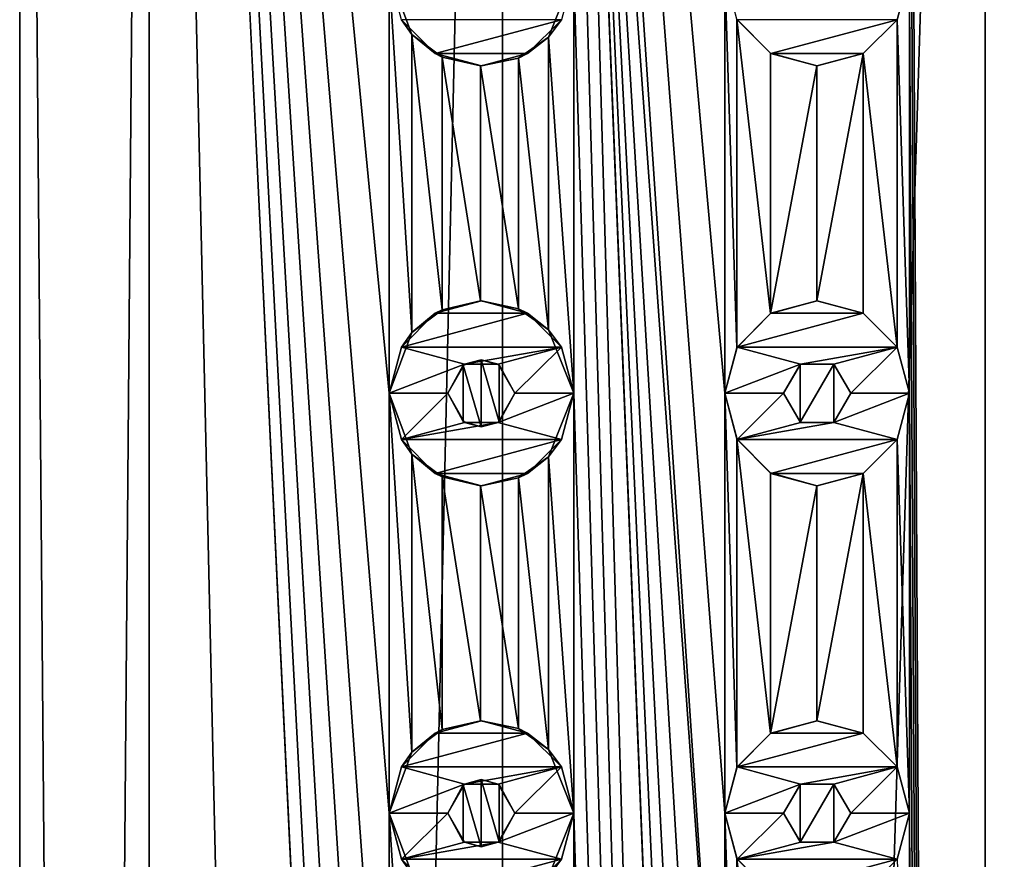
# Model space of a CAD drawing. Header units: millimetres. Extents: x -175 to 175, y 0 to 204.
# Tile 131 of 138: x -12 to 0, y 169 to 179. Entities that reach past the tile are written whole.
import ezdxf

# ---------------------------------------------------------------- set-up
doc = ezdxf.new("R2010")
doc.units = ezdxf.units.MM
doc.header["$LTSCALE"] = 65.185185
for name, color, linetype in [('102', 7, 'CONTINUOUS'), ('103', 7, 'CONTINUOUS'), ('104', 7, 'CONTINUOUS'), ('105', 7, 'CONTINUOUS'), ('106', 7, 'CONTINUOUS'), ('107', 7, 'CONTINUOUS'), ('108', 7, 'CONTINUOUS'), ('109', 7, 'CONTINUOUS'), ('110', 7, 'CONTINUOUS'), ('111', 7, 'CONTINUOUS'), ('197', 7, 'CONTINUOUS'), ('198', 7, 'CONTINUOUS'), ('202', 7, 'CONTINUOUS'), ('203', 7, 'CONTINUOUS'), ('204', 7, 'CONTINUOUS'), ('205', 7, 'CONTINUOUS'), ('206', 7, 'CONTINUOUS'), ('207', 7, 'CONTINUOUS'), ('208', 7, 'CONTINUOUS'), ('209', 7, 'CONTINUOUS'), ('210', 7, 'CONTINUOUS'), ('211', 7, 'CONTINUOUS'), ('266', 7, 'CONTINUOUS'), ('267', 7, 'CONTINUOUS'), ('276', 7, 'CONTINUOUS'), ('277', 7, 'CONTINUOUS'), ('32', 7, 'CONTINUOUS'), ('33', 7, 'CONTINUOUS'), ('97', 7, 'CONTINUOUS'), ('98', 7, 'CONTINUOUS')]:
    doc.layers.add(name, color=color, linetype=linetype)

msp = doc.modelspace()

# ---------------------------------------------------------------- linework, layer by layer
at = {"layer": '102', "linetype": 'CONTINUOUS'}
for points in [[(-2, 175.6, 12.5), (-2.55, 175.453, 12.5), (-1.45, 175.453, 12.5), (-2, 175.6, 12.5)], [(-2.55, 175.453, 12.5), (-2.953, 175.05, 12.5), (-1.45, 175.453, 12.5), (-2.55, 175.453, 12.5)], [(-1.45, 175.453, 12.5), (-2.953, 175.05, 12.5), (-1.047, 175.05, 12.5), (-1.45, 175.453, 12.5)], [(-2.953, 175.05, 12.5), (-3.1, 174.5, 12.5), (-2.2, 174.846, 12.5), (-2.953, 175.05, 12.5)], [(-1.047, 175.05, 12.5), (-2.953, 175.05, 12.5), (-2.2, 174.846, 12.5), (-1.047, 175.05, 12.5)], [(-1.8, 174.846, 12.5), (-1.047, 175.05, 12.5), (-2.2, 174.846, 12.5), (-1.8, 174.846, 12.5)], [(-1.6, 174.5, 12.5), (-1.047, 175.05, 12.5), (-1.8, 174.846, 12.5), (-1.6, 174.5, 12.5)], [(-0.9, 174.5, 12.5), (-1.047, 175.05, 12.5), (-1.6, 174.5, 12.5), (-0.9, 174.5, 12.5)], [(-3.1, 174.5, 12.5), (-2.4, 174.5, 12.5), (-2.2, 174.846, 12.5), (-3.1, 174.5, 12.5)], [(-3.1, 174.5, 12.5), (-2.953, 173.95, 12.5), (-2.4, 174.5, 12.5), (-3.1, 174.5, 12.5)], [(-2.4, 174.5, 12.5), (-2.953, 173.95, 12.5), (-2.2, 174.154, 12.5), (-2.4, 174.5, 12.5)], [(-1.047, 173.95, 12.5), (-0.9, 174.5, 12.5), (-1.8, 174.154, 12.5), (-1.047, 173.95, 12.5)], [(-1.8, 174.154, 12.5), (-0.9, 174.5, 12.5), (-1.6, 174.5, 12.5), (-1.8, 174.154, 12.5)], [(-2.953, 173.95, 12.5), (-1.047, 173.95, 12.5), (-1.8, 174.154, 12.5), (-2.953, 173.95, 12.5)], [(-2.2, 174.154, 12.5), (-2.953, 173.95, 12.5), (-1.8, 174.154, 12.5), (-2.2, 174.154, 12.5)], [(-2.55, 173.547, 12.5), (-1.047, 173.95, 12.5), (-2.953, 173.95, 12.5), (-2.55, 173.547, 12.5)], [(-1.45, 173.547, 12.5), (-1.047, 173.95, 12.5), (-2.55, 173.547, 12.5), (-1.45, 173.547, 12.5)], [(-2, 173.4, 12.5), (-1.45, 173.547, 12.5), (-2.55, 173.547, 12.5), (-2, 173.4, 12.5)]]:
    msp.add_3dface(points, dxfattribs=at)
at = {"layer": '103', "linetype": 'CONTINUOUS'}
for points in [[(-3.1, 174.5, 11.074), (-2.957, 173.958, 11.113), (-3.1, 174.5, 12.5), (-3.1, 174.5, 11.074)], [(-3.1, 174.5, 12.5), (-2.957, 173.958, 11.113), (-2.953, 173.95, 12.5), (-3.1, 174.5, 12.5)], [(-1.048, 173.95, 11.452), (-0.9, 174.5, 11.465), (-1.047, 173.95, 12.5), (-1.048, 173.95, 11.452)], [(-0.9, 174.5, 11.465), (-0.9, 174.5, 12.5), (-1.047, 173.95, 12.5), (-0.9, 174.5, 11.465)], [(-2.957, 173.958, 11.113), (-2.557, 173.551, 11.212), (-2.953, 173.95, 12.5), (-2.957, 173.958, 11.113)], [(-2.557, 173.551, 11.212), (-2.55, 173.547, 12.5), (-2.953, 173.95, 12.5), (-2.557, 173.551, 11.212)], [(-1.45, 173.547, 11.408), (-1.048, 173.95, 11.452), (-1.45, 173.547, 12.5), (-1.45, 173.547, 11.408)], [(-1.048, 173.95, 11.452), (-1.047, 173.95, 12.5), (-1.45, 173.547, 12.5), (-1.048, 173.95, 11.452)], [(-2.557, 173.551, 11.212), (-2.002, 173.4, 11.324), (-2.55, 173.547, 12.5), (-2.557, 173.551, 11.212)], [(-2.002, 173.4, 11.324), (-2, 173.4, 12.5), (-2.55, 173.547, 12.5), (-2.002, 173.4, 11.324)], [(-2.002, 173.4, 11.324), (-1.45, 173.547, 11.408), (-2, 173.4, 12.5), (-2.002, 173.4, 11.324)], [(-1.45, 173.547, 11.408), (-1.45, 173.547, 12.5), (-2, 173.4, 12.5), (-1.45, 173.547, 11.408)]]:
    msp.add_3dface(points, dxfattribs=at)
at = {"layer": '104', "linetype": 'CONTINUOUS'}
for points in [[(-2.002, 175.6, 11.324), (-2.557, 175.449, 11.212), (-2.55, 175.453, 12.5), (-2.002, 175.6, 11.324)], [(-2.002, 175.6, 11.324), (-2.55, 175.453, 12.5), (-2, 175.6, 12.5), (-2.002, 175.6, 11.324)], [(-1.45, 175.453, 11.408), (-2.002, 175.6, 11.324), (-2, 175.6, 12.5), (-1.45, 175.453, 11.408)], [(-1.45, 175.453, 11.408), (-2, 175.6, 12.5), (-1.45, 175.453, 12.5), (-1.45, 175.453, 11.408)], [(-2.557, 175.449, 11.212), (-2.957, 175.042, 11.113), (-2.953, 175.05, 12.5), (-2.557, 175.449, 11.212)], [(-2.557, 175.449, 11.212), (-2.953, 175.05, 12.5), (-2.55, 175.453, 12.5), (-2.557, 175.449, 11.212)], [(-1.048, 175.05, 11.452), (-1.45, 175.453, 11.408), (-1.45, 175.453, 12.5), (-1.048, 175.05, 11.452)], [(-1.048, 175.05, 11.452), (-1.45, 175.453, 12.5), (-1.047, 175.05, 12.5), (-1.048, 175.05, 11.452)], [(-2.957, 175.042, 11.113), (-3.1, 174.5, 11.074), (-2.953, 175.05, 12.5), (-2.957, 175.042, 11.113)], [(-3.1, 174.5, 11.074), (-3.1, 174.5, 12.5), (-2.953, 175.05, 12.5), (-3.1, 174.5, 11.074)], [(-0.9, 174.5, 11.465), (-1.048, 175.05, 11.452), (-0.9, 174.5, 12.5), (-0.9, 174.5, 11.465)], [(-1.048, 175.05, 11.452), (-1.047, 175.05, 12.5), (-0.9, 174.5, 12.5), (-1.048, 175.05, 11.452)]]:
    msp.add_3dface(points, dxfattribs=at)
at = {"layer": '105', "linetype": 'CONTINUOUS'}
for points in [[(-2.2, 174.846, 12.5), (-2.4, 174.5, 12.5), (-2.202, 174.845, 11.287), (-2.2, 174.846, 12.5)], [(-2.4, 174.5, 12.5), (-2.4, 174.5, 11.247), (-2.202, 174.845, 11.287), (-2.4, 174.5, 12.5)], [(-1.799, 174.846, 11.358), (-2.2, 174.846, 12.5), (-2.202, 174.845, 11.287), (-1.799, 174.846, 11.358)], [(-1.8, 174.846, 12.5), (-2.2, 174.846, 12.5), (-1.799, 174.846, 11.358), (-1.8, 174.846, 12.5)], [(-1.6, 174.5, 12.5), (-1.8, 174.846, 12.5), (-1.6, 174.5, 11.388), (-1.6, 174.5, 12.5)], [(-1.6, 174.5, 11.388), (-1.8, 174.846, 12.5), (-1.799, 174.846, 11.358), (-1.6, 174.5, 11.388)]]:
    msp.add_3dface(points, dxfattribs=at)
at = {"layer": '106', "linetype": 'CONTINUOUS'}
for points in [[(-2.4, 174.5, 12.5), (-2.2, 174.154, 12.5), (-2.4, 174.5, 11.247), (-2.4, 174.5, 12.5)], [(-2.4, 174.5, 11.247), (-2.2, 174.154, 12.5), (-2.202, 174.155, 11.287), (-2.4, 174.5, 11.247)], [(-1.8, 174.154, 12.5), (-1.6, 174.5, 12.5), (-1.799, 174.154, 11.358), (-1.8, 174.154, 12.5)], [(-1.6, 174.5, 12.5), (-1.6, 174.5, 11.388), (-1.799, 174.154, 11.358), (-1.6, 174.5, 12.5)], [(-2.2, 174.154, 12.5), (-1.8, 174.154, 12.5), (-2.202, 174.155, 11.287), (-2.2, 174.154, 12.5)], [(-2.202, 174.155, 11.287), (-1.8, 174.154, 12.5), (-1.799, 174.154, 11.358), (-2.202, 174.155, 11.287)]]:
    msp.add_3dface(points, dxfattribs=at)
at = {"layer": '107', "linetype": 'CONTINUOUS'}
for points in [[(-2, 170.6, 12.5), (-2.55, 170.453, 12.5), (-1.45, 170.453, 12.5), (-2, 170.6, 12.5)], [(-2.55, 170.453, 12.5), (-2.953, 170.05, 12.5), (-1.45, 170.453, 12.5), (-2.55, 170.453, 12.5)], [(-1.45, 170.453, 12.5), (-2.953, 170.05, 12.5), (-1.047, 170.05, 12.5), (-1.45, 170.453, 12.5)], [(-2.953, 170.05, 12.5), (-3.1, 169.5, 12.5), (-2.2, 169.846, 12.5), (-2.953, 170.05, 12.5)], [(-1.047, 170.05, 12.5), (-2.953, 170.05, 12.5), (-2.2, 169.846, 12.5), (-1.047, 170.05, 12.5)], [(-1.8, 169.846, 12.5), (-1.047, 170.05, 12.5), (-2.2, 169.846, 12.5), (-1.8, 169.846, 12.5)], [(-1.6, 169.5, 12.5), (-1.047, 170.05, 12.5), (-1.8, 169.846, 12.5), (-1.6, 169.5, 12.5)], [(-0.9, 169.5, 12.5), (-1.047, 170.05, 12.5), (-1.6, 169.5, 12.5), (-0.9, 169.5, 12.5)], [(-3.1, 169.5, 12.5), (-2.4, 169.5, 12.5), (-2.2, 169.846, 12.5), (-3.1, 169.5, 12.5)], [(-3.1, 169.5, 12.5), (-2.953, 168.95, 12.5), (-2.4, 169.5, 12.5), (-3.1, 169.5, 12.5)], [(-2.4, 169.5, 12.5), (-2.953, 168.95, 12.5), (-2.2, 169.154, 12.5), (-2.4, 169.5, 12.5)], [(-1.047, 168.95, 12.5), (-0.9, 169.5, 12.5), (-1.8, 169.154, 12.5), (-1.047, 168.95, 12.5)], [(-1.8, 169.154, 12.5), (-0.9, 169.5, 12.5), (-1.6, 169.5, 12.5), (-1.8, 169.154, 12.5)], [(-2.953, 168.95, 12.5), (-1.047, 168.95, 12.5), (-1.8, 169.154, 12.5), (-2.953, 168.95, 12.5)], [(-2.2, 169.154, 12.5), (-2.953, 168.95, 12.5), (-1.8, 169.154, 12.5), (-2.2, 169.154, 12.5)], [(-2.55, 168.547, 12.5), (-1.047, 168.95, 12.5), (-2.953, 168.95, 12.5), (-2.55, 168.547, 12.5)], [(-1.45, 168.547, 12.5), (-1.047, 168.95, 12.5), (-2.55, 168.547, 12.5), (-1.45, 168.547, 12.5)]]:
    msp.add_3dface(points, dxfattribs=at)
at = {"layer": '108', "linetype": 'CONTINUOUS'}
for points in [[(-3.1, 169.5, 11.074), (-2.957, 168.958, 11.113), (-3.1, 169.5, 12.5), (-3.1, 169.5, 11.074)], [(-3.1, 169.5, 12.5), (-2.957, 168.958, 11.113), (-2.953, 168.95, 12.5), (-3.1, 169.5, 12.5)], [(-1.048, 168.95, 11.452), (-0.9, 169.5, 11.465), (-1.047, 168.95, 12.5), (-1.048, 168.95, 11.452)], [(-0.9, 169.5, 11.465), (-0.9, 169.5, 12.5), (-1.047, 168.95, 12.5), (-0.9, 169.5, 11.465)], [(-2.957, 168.958, 11.113), (-2.557, 168.551, 11.212), (-2.953, 168.95, 12.5), (-2.957, 168.958, 11.113)], [(-2.557, 168.551, 11.212), (-2.55, 168.547, 12.5), (-2.953, 168.95, 12.5), (-2.557, 168.551, 11.212)], [(-1.048, 168.95, 11.452), (-1.047, 168.95, 12.5), (-1.45, 168.547, 12.5), (-1.048, 168.95, 11.452)]]:
    msp.add_3dface(points, dxfattribs=at)
at = {"layer": '109', "linetype": 'CONTINUOUS'}
for points in [[(-2.002, 170.6, 11.324), (-2.557, 170.449, 11.212), (-2.55, 170.453, 12.5), (-2.002, 170.6, 11.324)], [(-2.002, 170.6, 11.324), (-2.55, 170.453, 12.5), (-2, 170.6, 12.5), (-2.002, 170.6, 11.324)], [(-1.45, 170.453, 11.408), (-2.002, 170.6, 11.324), (-2, 170.6, 12.5), (-1.45, 170.453, 11.408)], [(-1.45, 170.453, 11.408), (-2, 170.6, 12.5), (-1.45, 170.453, 12.5), (-1.45, 170.453, 11.408)], [(-2.557, 170.449, 11.212), (-2.957, 170.042, 11.113), (-2.953, 170.05, 12.5), (-2.557, 170.449, 11.212)], [(-2.557, 170.449, 11.212), (-2.953, 170.05, 12.5), (-2.55, 170.453, 12.5), (-2.557, 170.449, 11.212)], [(-1.048, 170.05, 11.452), (-1.45, 170.453, 11.408), (-1.45, 170.453, 12.5), (-1.048, 170.05, 11.452)], [(-1.048, 170.05, 11.452), (-1.45, 170.453, 12.5), (-1.047, 170.05, 12.5), (-1.048, 170.05, 11.452)], [(-2.957, 170.042, 11.113), (-3.1, 169.5, 11.074), (-2.953, 170.05, 12.5), (-2.957, 170.042, 11.113)], [(-3.1, 169.5, 11.074), (-3.1, 169.5, 12.5), (-2.953, 170.05, 12.5), (-3.1, 169.5, 11.074)], [(-0.9, 169.5, 11.465), (-1.048, 170.05, 11.452), (-0.9, 169.5, 12.5), (-0.9, 169.5, 11.465)], [(-1.048, 170.05, 11.452), (-1.047, 170.05, 12.5), (-0.9, 169.5, 12.5), (-1.048, 170.05, 11.452)]]:
    msp.add_3dface(points, dxfattribs=at)
at = {"layer": '110', "linetype": 'CONTINUOUS'}
for points in [[(-2.2, 169.846, 12.5), (-2.4, 169.5, 12.5), (-2.202, 169.845, 11.287), (-2.2, 169.846, 12.5)], [(-2.4, 169.5, 12.5), (-2.4, 169.5, 11.247), (-2.202, 169.845, 11.287), (-2.4, 169.5, 12.5)], [(-1.799, 169.846, 11.358), (-2.2, 169.846, 12.5), (-2.202, 169.845, 11.287), (-1.799, 169.846, 11.358)], [(-1.8, 169.846, 12.5), (-2.2, 169.846, 12.5), (-1.799, 169.846, 11.358), (-1.8, 169.846, 12.5)], [(-1.6, 169.5, 12.5), (-1.8, 169.846, 12.5), (-1.6, 169.5, 11.388), (-1.6, 169.5, 12.5)], [(-1.6, 169.5, 11.388), (-1.8, 169.846, 12.5), (-1.799, 169.846, 11.358), (-1.6, 169.5, 11.388)]]:
    msp.add_3dface(points, dxfattribs=at)
at = {"layer": '111', "linetype": 'CONTINUOUS'}
for points in [[(-2.4, 169.5, 12.5), (-2.2, 169.154, 12.5), (-2.4, 169.5, 11.247), (-2.4, 169.5, 12.5)], [(-2.4, 169.5, 11.247), (-2.2, 169.154, 12.5), (-2.202, 169.155, 11.287), (-2.4, 169.5, 11.247)], [(-1.8, 169.154, 12.5), (-1.6, 169.5, 12.5), (-1.799, 169.154, 11.358), (-1.8, 169.154, 12.5)], [(-1.6, 169.5, 12.5), (-1.6, 169.5, 11.388), (-1.799, 169.154, 11.358), (-1.6, 169.5, 12.5)], [(-2.2, 169.154, 12.5), (-1.8, 169.154, 12.5), (-2.202, 169.155, 11.287), (-2.2, 169.154, 12.5)], [(-2.202, 169.155, 11.287), (-1.8, 169.154, 12.5), (-1.799, 169.154, 11.358), (-2.202, 169.155, 11.287)]]:
    msp.add_3dface(points, dxfattribs=at)
at = {"layer": '197', "linetype": 'CONTINUOUS'}
for points in [[(-6.55, 178.547, 11), (-5.047, 178.95, 11), (-6.953, 178.95, 11), (-6.55, 178.547, 11)], [(-5.45, 178.547, 11), (-5.047, 178.95, 11), (-6.55, 178.547, 11), (-5.45, 178.547, 11)], [(-6, 178.4, 11), (-5.45, 178.547, 11), (-6.55, 178.547, 11), (-6, 178.4, 11)]]:
    msp.add_3dface(points, dxfattribs=at)
at = {"layer": '198', "linetype": 'CONTINUOUS'}
for points in [[(-7.1, 179.5, 9.047), (-6.828, 178.775, 9.254), (-7.1, 179.5, 11), (-7.1, 179.5, 9.047)], [(-7.1, 179.5, 11), (-6.828, 178.775, 9.254), (-6.953, 178.95, 11), (-7.1, 179.5, 11)], [(-5.202, 178.743, 10.256), (-4.9, 179.5, 10.404), (-5.047, 178.95, 11), (-5.202, 178.743, 10.256)], [(-6.828, 178.775, 9.254), (-6.55, 178.547, 11), (-6.953, 178.95, 11), (-6.828, 178.775, 9.254)], [(-5.202, 178.743, 10.256), (-5.047, 178.95, 11), (-5.45, 178.547, 11), (-5.202, 178.743, 10.256)], [(-6.828, 178.775, 9.254), (-6.467, 178.504, 9.509), (-6.55, 178.547, 11), (-6.828, 178.775, 9.254)], [(-5.559, 178.492, 10.067), (-5.202, 178.743, 10.256), (-5.45, 178.547, 11), (-5.559, 178.492, 10.067)], [(-6.467, 178.504, 9.509), (-6.009, 178.4, 9.805), (-6.55, 178.547, 11), (-6.467, 178.504, 9.509)], [(-6.009, 178.4, 9.805), (-6, 178.4, 11), (-6.55, 178.547, 11), (-6.009, 178.4, 9.805)], [(-5.559, 178.492, 10.067), (-5.45, 178.547, 11), (-6, 178.4, 11), (-5.559, 178.492, 10.067)], [(-6.009, 178.4, 9.805), (-5.559, 178.492, 10.067), (-6, 178.4, 11), (-6.009, 178.4, 9.805)]]:
    msp.add_3dface(points, dxfattribs=at)
at = {"layer": '202', "linetype": 'CONTINUOUS'}
for points in [[(-6, 175.6, 11), (-6.55, 175.453, 11), (-5.45, 175.453, 11), (-6, 175.6, 11)], [(-6.55, 175.453, 11), (-6.953, 175.05, 11), (-5.45, 175.453, 11), (-6.55, 175.453, 11)], [(-5.45, 175.453, 11), (-6.953, 175.05, 11), (-5.047, 175.05, 11), (-5.45, 175.453, 11)], [(-6.953, 175.05, 11), (-7.1, 174.5, 11), (-6.2, 174.846, 11), (-6.953, 175.05, 11)], [(-5.047, 175.05, 11), (-6.953, 175.05, 11), (-6.2, 174.846, 11), (-5.047, 175.05, 11)], [(-5.8, 174.846, 11), (-5.047, 175.05, 11), (-6.2, 174.846, 11), (-5.8, 174.846, 11)], [(-5.6, 174.5, 11), (-5.047, 175.05, 11), (-5.8, 174.846, 11), (-5.6, 174.5, 11)], [(-4.9, 174.5, 11), (-5.047, 175.05, 11), (-5.6, 174.5, 11), (-4.9, 174.5, 11)], [(-7.1, 174.5, 11), (-6.4, 174.5, 11), (-6.2, 174.846, 11), (-7.1, 174.5, 11)], [(-7.1, 174.5, 11), (-6.953, 173.95, 11), (-6.4, 174.5, 11), (-7.1, 174.5, 11)], [(-6.4, 174.5, 11), (-6.953, 173.95, 11), (-6.2, 174.154, 11), (-6.4, 174.5, 11)], [(-5.047, 173.95, 11), (-4.9, 174.5, 11), (-5.8, 174.154, 11), (-5.047, 173.95, 11)], [(-5.8, 174.154, 11), (-4.9, 174.5, 11), (-5.6, 174.5, 11), (-5.8, 174.154, 11)], [(-6.953, 173.95, 11), (-5.047, 173.95, 11), (-5.8, 174.154, 11), (-6.953, 173.95, 11)], [(-6.2, 174.154, 11), (-6.953, 173.95, 11), (-5.8, 174.154, 11), (-6.2, 174.154, 11)], [(-6.55, 173.547, 11), (-5.047, 173.95, 11), (-6.953, 173.95, 11), (-6.55, 173.547, 11)], [(-5.45, 173.547, 11), (-5.047, 173.95, 11), (-6.55, 173.547, 11), (-5.45, 173.547, 11)], [(-6, 173.4, 11), (-5.45, 173.547, 11), (-6.55, 173.547, 11), (-6, 173.4, 11)]]:
    msp.add_3dface(points, dxfattribs=at)
at = {"layer": '203', "linetype": 'CONTINUOUS'}
for points in [[(-7.1, 174.5, 9.047), (-6.828, 173.775, 9.254), (-7.1, 174.5, 11), (-7.1, 174.5, 9.047)], [(-7.1, 174.5, 11), (-6.828, 173.775, 9.254), (-6.953, 173.95, 11), (-7.1, 174.5, 11)], [(-5.202, 173.743, 10.256), (-4.9, 174.5, 10.404), (-5.047, 173.95, 11), (-5.202, 173.743, 10.256)], [(-4.9, 174.5, 10.404), (-4.9, 174.5, 11), (-5.047, 173.95, 11), (-4.9, 174.5, 10.404)], [(-6.828, 173.775, 9.254), (-6.55, 173.547, 11), (-6.953, 173.95, 11), (-6.828, 173.775, 9.254)], [(-5.202, 173.743, 10.256), (-5.047, 173.95, 11), (-5.45, 173.547, 11), (-5.202, 173.743, 10.256)], [(-6.828, 173.775, 9.254), (-6.467, 173.504, 9.509), (-6.55, 173.547, 11), (-6.828, 173.775, 9.254)], [(-5.559, 173.492, 10.067), (-5.202, 173.743, 10.256), (-5.45, 173.547, 11), (-5.559, 173.492, 10.067)], [(-6.467, 173.504, 9.509), (-6.009, 173.4, 9.805), (-6.55, 173.547, 11), (-6.467, 173.504, 9.509)], [(-6.009, 173.4, 9.805), (-6, 173.4, 11), (-6.55, 173.547, 11), (-6.009, 173.4, 9.805)], [(-6.009, 173.4, 9.805), (-5.559, 173.492, 10.067), (-6, 173.4, 11), (-6.009, 173.4, 9.805)], [(-5.559, 173.492, 10.067), (-5.45, 173.547, 11), (-6, 173.4, 11), (-5.559, 173.492, 10.067)]]:
    msp.add_3dface(points, dxfattribs=at)
at = {"layer": '204', "linetype": 'CONTINUOUS'}
for points in [[(-6.468, 175.496, 9.509), (-6.55, 175.453, 11), (-6, 175.6, 11), (-6.468, 175.496, 9.509)], [(-6.009, 175.6, 9.805), (-6.468, 175.496, 9.509), (-6, 175.6, 11), (-6.009, 175.6, 9.805)], [(-5.559, 175.508, 10.067), (-6.009, 175.6, 9.805), (-6, 175.6, 11), (-5.559, 175.508, 10.067)], [(-5.559, 175.508, 10.067), (-6, 175.6, 11), (-5.45, 175.453, 11), (-5.559, 175.508, 10.067)], [(-6.468, 175.496, 9.509), (-6.828, 175.225, 9.254), (-6.55, 175.453, 11), (-6.468, 175.496, 9.509)], [(-5.202, 175.257, 10.256), (-5.559, 175.508, 10.067), (-5.45, 175.453, 11), (-5.202, 175.257, 10.256)], [(-6.828, 175.225, 9.254), (-6.953, 175.05, 11), (-6.55, 175.453, 11), (-6.828, 175.225, 9.254)], [(-5.202, 175.257, 10.256), (-5.45, 175.453, 11), (-5.047, 175.05, 11), (-5.202, 175.257, 10.256)], [(-4.9, 174.5, 10.404), (-5.202, 175.257, 10.256), (-4.9, 174.5, 11), (-4.9, 174.5, 10.404)], [(-5.202, 175.257, 10.256), (-5.047, 175.05, 11), (-4.9, 174.5, 11), (-5.202, 175.257, 10.256)], [(-6.828, 175.225, 9.254), (-7.1, 174.5, 9.047), (-6.953, 175.05, 11), (-6.828, 175.225, 9.254)], [(-7.1, 174.5, 9.047), (-7.1, 174.5, 11), (-6.953, 175.05, 11), (-7.1, 174.5, 9.047)]]:
    msp.add_3dface(points, dxfattribs=at)
at = {"layer": '205', "linetype": 'CONTINUOUS'}
for points in [[(-6.001, 174.9, 9.81), (-6.2, 174.846, 11), (-6.215, 174.837, 9.676), (-6.001, 174.9, 9.81)], [(-5.8, 174.846, 11), (-6.2, 174.846, 11), (-6.001, 174.9, 9.81), (-5.8, 174.846, 11)], [(-5.789, 174.84, 9.937), (-5.8, 174.846, 11), (-6.001, 174.9, 9.81), (-5.789, 174.84, 9.937)], [(-6.2, 174.846, 11), (-6.4, 174.5, 11), (-6.215, 174.837, 9.676), (-6.2, 174.846, 11)], [(-6.4, 174.5, 11), (-6.4, 174.5, 9.555), (-6.215, 174.837, 9.676), (-6.4, 174.5, 11)], [(-5.6, 174.5, 11), (-5.8, 174.846, 11), (-5.6, 174.5, 10.044), (-5.6, 174.5, 11)], [(-5.6, 174.5, 10.044), (-5.8, 174.846, 11), (-5.789, 174.84, 9.937), (-5.6, 174.5, 10.044)]]:
    msp.add_3dface(points, dxfattribs=at)
at = {"layer": '206', "linetype": 'CONTINUOUS'}
for points in [[(-6.4, 174.5, 11), (-6.2, 174.154, 11), (-6.4, 174.5, 9.555), (-6.4, 174.5, 11)], [(-6.4, 174.5, 9.555), (-6.2, 174.154, 11), (-6.215, 174.163, 9.676), (-6.4, 174.5, 9.555)], [(-5.8, 174.154, 11), (-5.6, 174.5, 11), (-5.789, 174.16, 9.937), (-5.8, 174.154, 11)], [(-5.6, 174.5, 11), (-5.6, 174.5, 10.044), (-5.789, 174.16, 9.937), (-5.6, 174.5, 11)], [(-6.215, 174.163, 9.676), (-6.2, 174.154, 11), (-6.001, 174.1, 9.81), (-6.215, 174.163, 9.676)], [(-6.2, 174.154, 11), (-5.8, 174.154, 11), (-6.001, 174.1, 9.81), (-6.2, 174.154, 11)], [(-6.001, 174.1, 9.81), (-5.8, 174.154, 11), (-5.789, 174.16, 9.937), (-6.001, 174.1, 9.81)]]:
    msp.add_3dface(points, dxfattribs=at)
at = {"layer": '207', "linetype": 'CONTINUOUS'}
for points in [[(-6, 170.6, 11), (-6.55, 170.453, 11), (-5.45, 170.453, 11), (-6, 170.6, 11)], [(-6.55, 170.453, 11), (-6.953, 170.05, 11), (-5.45, 170.453, 11), (-6.55, 170.453, 11)], [(-5.45, 170.453, 11), (-6.953, 170.05, 11), (-5.047, 170.05, 11), (-5.45, 170.453, 11)], [(-6.953, 170.05, 11), (-7.1, 169.5, 11), (-6.2, 169.846, 11), (-6.953, 170.05, 11)], [(-5.047, 170.05, 11), (-6.953, 170.05, 11), (-6.2, 169.846, 11), (-5.047, 170.05, 11)], [(-5.8, 169.846, 11), (-5.047, 170.05, 11), (-6.2, 169.846, 11), (-5.8, 169.846, 11)], [(-5.6, 169.5, 11), (-5.047, 170.05, 11), (-5.8, 169.846, 11), (-5.6, 169.5, 11)], [(-4.9, 169.5, 11), (-5.047, 170.05, 11), (-5.6, 169.5, 11), (-4.9, 169.5, 11)], [(-7.1, 169.5, 11), (-6.4, 169.5, 11), (-6.2, 169.846, 11), (-7.1, 169.5, 11)], [(-7.1, 169.5, 11), (-6.953, 168.95, 11), (-6.4, 169.5, 11), (-7.1, 169.5, 11)], [(-6.4, 169.5, 11), (-6.953, 168.95, 11), (-6.2, 169.154, 11), (-6.4, 169.5, 11)], [(-5.047, 168.95, 11), (-4.9, 169.5, 11), (-5.8, 169.154, 11), (-5.047, 168.95, 11)], [(-5.8, 169.154, 11), (-4.9, 169.5, 11), (-5.6, 169.5, 11), (-5.8, 169.154, 11)], [(-6.953, 168.95, 11), (-5.047, 168.95, 11), (-5.8, 169.154, 11), (-6.953, 168.95, 11)], [(-6.2, 169.154, 11), (-6.953, 168.95, 11), (-5.8, 169.154, 11), (-6.2, 169.154, 11)], [(-6.55, 168.547, 11), (-5.047, 168.95, 11), (-6.953, 168.95, 11), (-6.55, 168.547, 11)], [(-5.45, 168.547, 11), (-5.047, 168.95, 11), (-6.55, 168.547, 11), (-5.45, 168.547, 11)]]:
    msp.add_3dface(points, dxfattribs=at)
at = {"layer": '208', "linetype": 'CONTINUOUS'}
for points in [[(-7.1, 169.5, 9.047), (-6.828, 168.775, 9.254), (-7.1, 169.5, 11), (-7.1, 169.5, 9.047)], [(-7.1, 169.5, 11), (-6.828, 168.775, 9.254), (-6.953, 168.95, 11), (-7.1, 169.5, 11)], [(-5.202, 168.743, 10.256), (-4.9, 169.5, 10.404), (-5.047, 168.95, 11), (-5.202, 168.743, 10.256)], [(-4.9, 169.5, 10.404), (-4.9, 169.5, 11), (-5.047, 168.95, 11), (-4.9, 169.5, 10.404)], [(-6.828, 168.775, 9.254), (-6.55, 168.547, 11), (-6.953, 168.95, 11), (-6.828, 168.775, 9.254)], [(-5.202, 168.743, 10.256), (-5.047, 168.95, 11), (-5.45, 168.547, 11), (-5.202, 168.743, 10.256)]]:
    msp.add_3dface(points, dxfattribs=at)
at = {"layer": '209', "linetype": 'CONTINUOUS'}
for points in [[(-6.468, 170.496, 9.509), (-6.55, 170.453, 11), (-6, 170.6, 11), (-6.468, 170.496, 9.509)], [(-6.009, 170.6, 9.805), (-6.468, 170.496, 9.509), (-6, 170.6, 11), (-6.009, 170.6, 9.805)], [(-5.559, 170.508, 10.067), (-6.009, 170.6, 9.805), (-6, 170.6, 11), (-5.559, 170.508, 10.067)], [(-5.559, 170.508, 10.067), (-6, 170.6, 11), (-5.45, 170.453, 11), (-5.559, 170.508, 10.067)], [(-6.828, 170.225, 9.254), (-6.953, 170.05, 11), (-6.55, 170.453, 11), (-6.828, 170.225, 9.254)], [(-6.468, 170.496, 9.509), (-6.828, 170.225, 9.254), (-6.55, 170.453, 11), (-6.468, 170.496, 9.509)], [(-5.202, 170.257, 10.256), (-5.559, 170.508, 10.067), (-5.45, 170.453, 11), (-5.202, 170.257, 10.256)], [(-5.202, 170.257, 10.256), (-5.45, 170.453, 11), (-5.047, 170.05, 11), (-5.202, 170.257, 10.256)], [(-6.828, 170.225, 9.254), (-7.1, 169.5, 9.047), (-6.953, 170.05, 11), (-6.828, 170.225, 9.254)], [(-4.9, 169.5, 10.404), (-5.202, 170.257, 10.256), (-4.9, 169.5, 11), (-4.9, 169.5, 10.404)], [(-5.202, 170.257, 10.256), (-5.047, 170.05, 11), (-4.9, 169.5, 11), (-5.202, 170.257, 10.256)], [(-7.1, 169.5, 9.047), (-7.1, 169.5, 11), (-6.953, 170.05, 11), (-7.1, 169.5, 9.047)]]:
    msp.add_3dface(points, dxfattribs=at)
at = {"layer": '210', "linetype": 'CONTINUOUS'}
for points in [[(-6.001, 169.9, 9.81), (-6.2, 169.846, 11), (-6.215, 169.837, 9.676), (-6.001, 169.9, 9.81)], [(-5.8, 169.846, 11), (-6.2, 169.846, 11), (-6.001, 169.9, 9.81), (-5.8, 169.846, 11)], [(-5.789, 169.84, 9.937), (-5.8, 169.846, 11), (-6.001, 169.9, 9.81), (-5.789, 169.84, 9.937)], [(-6.2, 169.846, 11), (-6.4, 169.5, 11), (-6.215, 169.837, 9.676), (-6.2, 169.846, 11)], [(-6.4, 169.5, 11), (-6.4, 169.5, 9.555), (-6.215, 169.837, 9.676), (-6.4, 169.5, 11)], [(-5.6, 169.5, 11), (-5.8, 169.846, 11), (-5.6, 169.5, 10.044), (-5.6, 169.5, 11)], [(-5.6, 169.5, 10.044), (-5.8, 169.846, 11), (-5.789, 169.84, 9.937), (-5.6, 169.5, 10.044)]]:
    msp.add_3dface(points, dxfattribs=at)
at = {"layer": '211', "linetype": 'CONTINUOUS'}
for points in [[(-6.4, 169.5, 11), (-6.2, 169.154, 11), (-6.4, 169.5, 9.555), (-6.4, 169.5, 11)], [(-6.4, 169.5, 9.555), (-6.2, 169.154, 11), (-6.215, 169.163, 9.676), (-6.4, 169.5, 9.555)], [(-5.8, 169.154, 11), (-5.6, 169.5, 11), (-5.789, 169.16, 9.937), (-5.8, 169.154, 11)], [(-5.6, 169.5, 11), (-5.6, 169.5, 10.044), (-5.789, 169.16, 9.937), (-5.6, 169.5, 11)], [(-6.215, 169.163, 9.676), (-6.2, 169.154, 11), (-6.001, 169.1, 9.81), (-6.215, 169.163, 9.676)], [(-6.2, 169.154, 11), (-5.8, 169.154, 11), (-6.001, 169.1, 9.81), (-6.2, 169.154, 11)], [(-6.001, 169.1, 9.81), (-5.8, 169.154, 11), (-5.789, 169.16, 9.937), (-6.001, 169.1, 9.81)]]:
    msp.add_3dface(points, dxfattribs=at)
at = {"layer": '266', "linetype": 'CONTINUOUS'}
for points in [[(-6.001, 169.9, 9.81), (-6.215, 169.837, 9.676), (-6.001, 169.1, 9.81), (-6.001, 169.9, 9.81)], [(-5.789, 169.84, 9.937), (-6.001, 169.9, 9.81), (-5.789, 169.16, 9.937), (-5.789, 169.84, 9.937)], [(-6.001, 169.9, 9.81), (-6.001, 169.1, 9.81), (-5.789, 169.16, 9.937), (-6.001, 169.9, 9.81)], [(-6.215, 169.837, 9.676), (-6.4, 169.5, 9.555), (-6.215, 169.163, 9.676), (-6.215, 169.837, 9.676)], [(-6.215, 169.837, 9.676), (-6.215, 169.163, 9.676), (-6.001, 169.1, 9.81), (-6.215, 169.837, 9.676)], [(-5.6, 169.5, 10.044), (-5.789, 169.84, 9.937), (-5.789, 169.16, 9.937), (-5.6, 169.5, 10.044)]]:
    msp.add_3dface(points, dxfattribs=at)
at = {"layer": '267', "linetype": 'CONTINUOUS'}
for points in [[(-6.001, 174.9, 9.81), (-6.215, 174.837, 9.676), (-6.001, 174.1, 9.81), (-6.001, 174.9, 9.81)], [(-5.789, 174.84, 9.937), (-6.001, 174.9, 9.81), (-5.789, 174.16, 9.937), (-5.789, 174.84, 9.937)], [(-6.001, 174.9, 9.81), (-6.001, 174.1, 9.81), (-5.789, 174.16, 9.937), (-6.001, 174.9, 9.81)], [(-6.215, 174.837, 9.676), (-6.4, 174.5, 9.555), (-6.215, 174.163, 9.676), (-6.215, 174.837, 9.676)], [(-6.215, 174.837, 9.676), (-6.215, 174.163, 9.676), (-6.001, 174.1, 9.81), (-6.215, 174.837, 9.676)], [(-5.6, 174.5, 10.044), (-5.789, 174.84, 9.937), (-5.789, 174.16, 9.937), (-5.6, 174.5, 10.044)]]:
    msp.add_3dface(points, dxfattribs=at)
at = {"layer": '276', "linetype": 'CONTINUOUS'}
for points in [[(-2.202, 169.845, 11.287), (-2.4, 169.5, 11.247), (-2.202, 169.155, 11.287), (-2.202, 169.845, 11.287)], [(-1.799, 169.846, 11.358), (-2.202, 169.845, 11.287), (-2.202, 169.155, 11.287), (-1.799, 169.846, 11.358)], [(-1.799, 169.846, 11.358), (-2.202, 169.155, 11.287), (-1.799, 169.154, 11.358), (-1.799, 169.846, 11.358)], [(-1.6, 169.5, 11.388), (-1.799, 169.846, 11.358), (-1.799, 169.154, 11.358), (-1.6, 169.5, 11.388)]]:
    msp.add_3dface(points, dxfattribs=at)
at = {"layer": '277', "linetype": 'CONTINUOUS'}
for points in [[(-2.202, 174.845, 11.287), (-2.4, 174.5, 11.247), (-2.202, 174.155, 11.287), (-2.202, 174.845, 11.287)], [(-1.799, 174.846, 11.358), (-2.202, 174.845, 11.287), (-2.202, 174.155, 11.287), (-1.799, 174.846, 11.358)], [(-1.799, 174.846, 11.358), (-2.202, 174.155, 11.287), (-1.799, 174.154, 11.358), (-1.799, 174.846, 11.358)], [(-1.6, 174.5, 11.388), (-1.799, 174.846, 11.358), (-1.799, 174.154, 11.358), (-1.6, 174.5, 11.388)]]:
    msp.add_3dface(points, dxfattribs=at)
at = {"layer": '32', "linetype": 'CONTINUOUS'}
for points in [[(-11.5, 17.5), (-9.959, 17.5, 5.75), (-11.5, 204), (-11.5, 17.5)], [(-11.5, 204), (-9.959, 17.5, 5.75), (-9.959, 204, 5.75), (-11.5, 204)], [(-9.959, 17.5, 5.75), (-5.75, 17.5, 9.959), (-9.959, 204, 5.75), (-9.959, 17.5, 5.75)], [(-9.959, 204, 5.75), (-5.75, 17.5, 9.959), (-7.1, 144.5, 9.047), (-9.959, 204, 5.75)], [(-7.1, 179.5, 9.047), (-9.959, 204, 5.75), (-7.1, 174.5, 9.047), (-7.1, 179.5, 9.047)], [(-7.1, 174.5, 9.047), (-9.959, 204, 5.75), (-7.1, 169.5, 9.047), (-7.1, 174.5, 9.047)], [(-7.1, 169.5, 9.047), (-9.959, 204, 5.75), (-7.1, 164.5, 9.047), (-7.1, 169.5, 9.047)], [(-7.1, 164.5, 9.047), (-9.959, 204, 5.75), (-7.1, 159.5, 9.047), (-7.1, 164.5, 9.047)], [(-7.1, 159.5, 9.047), (-9.959, 204, 5.75), (-7.1, 154.5, 9.047), (-7.1, 159.5, 9.047)], [(-7.1, 154.5, 9.047), (-9.959, 204, 5.75), (-7.1, 149.5, 9.047), (-7.1, 154.5, 9.047)], [(-7.1, 149.5, 9.047), (-9.959, 204, 5.75), (-7.1, 144.5, 9.047), (-7.1, 149.5, 9.047)], [(-3.1, 179.5, 11.074), (-5.75, 204, 9.959), (-3.1, 174.5, 11.074), (-3.1, 179.5, 11.074)], [(-3.1, 174.5, 11.074), (-5.75, 204, 9.959), (-3.1, 169.5, 11.074), (-3.1, 174.5, 11.074)], [(-3.1, 169.5, 11.074), (-5.75, 204, 9.959), (-3.1, 164.5, 11.074), (-3.1, 169.5, 11.074)], [(-3.1, 164.5, 11.074), (-5.75, 204, 9.959), (-4.9, 189.5, 10.404), (-3.1, 164.5, 11.074)], [(0, 17.5, 11.5), (0, 204, 11.5), (-0.9, 189.5, 11.465), (0, 17.5, 11.5)], [(0, 204, 11.5), (0, 17.5, 11.5), (0.9, 144.5, 11.465), (0, 204, 11.5)], [(0.9, 179.5, 11.465), (0, 204, 11.5), (0.9, 174.5, 11.465), (0.9, 179.5, 11.465)], [(0.9, 174.5, 11.465), (0, 204, 11.5), (0.9, 169.5, 11.465), (0.9, 174.5, 11.465)], [(0.9, 169.5, 11.465), (0, 204, 11.5), (0.9, 164.5, 11.465), (0.9, 169.5, 11.465)], [(0.9, 164.5, 11.465), (0, 204, 11.5), (0.9, 159.5, 11.465), (0.9, 164.5, 11.465)], [(0.9, 159.5, 11.465), (0, 204, 11.5), (0.9, 154.5, 11.465), (0.9, 159.5, 11.465)], [(0.9, 154.5, 11.465), (0, 204, 11.5), (0.9, 149.5, 11.465), (0.9, 154.5, 11.465)], [(0.9, 149.5, 11.465), (0, 204, 11.5), (0.9, 144.5, 11.465), (0.9, 149.5, 11.465)], [(0, 17.5, 11.5), (-3.1, 144.5, 11.074), (-4.9, 189.5, 10.404), (0, 17.5, 11.5)], [(0, 17.5, 11.5), (-4.9, 189.5, 10.404), (-4.9, 184.5, 10.404), (0, 17.5, 11.5)], [(-3.1, 159.5, 11.074), (-3.1, 164.5, 11.074), (-4.9, 189.5, 10.404), (-3.1, 159.5, 11.074)], [(-3.1, 154.5, 11.074), (-3.1, 159.5, 11.074), (-4.9, 189.5, 10.404), (-3.1, 154.5, 11.074)], [(-3.1, 149.5, 11.074), (-3.1, 154.5, 11.074), (-4.9, 189.5, 10.404), (-3.1, 149.5, 11.074)], [(-3.1, 144.5, 11.074), (-3.1, 149.5, 11.074), (-4.9, 189.5, 10.404), (-3.1, 144.5, 11.074)], [(0, 17.5, 11.5), (-0.9, 189.5, 11.465), (-0.9, 184.5, 11.465), (0, 17.5, 11.5)], [(0, 17.5, 11.5), (-4.9, 184.5, 10.404), (-4.9, 179.5, 10.404), (0, 17.5, 11.5)], [(0, 17.5, 11.5), (-0.9, 184.5, 11.465), (-0.9, 179.5, 11.465), (0, 17.5, 11.5)], [(-6.828, 178.775, 9.254), (-7.1, 179.5, 9.047), (-6.828, 175.225, 9.254), (-6.828, 178.775, 9.254)], [(-7.1, 179.5, 9.047), (-7.1, 174.5, 9.047), (-6.828, 175.225, 9.254), (-7.1, 179.5, 9.047)], [(-4.9, 179.5, 10.404), (-5.202, 178.743, 10.256), (-4.9, 174.5, 10.404), (-4.9, 179.5, 10.404)], [(0, 17.5, 11.5), (-4.9, 179.5, 10.404), (-4.9, 174.5, 10.404), (0, 17.5, 11.5)], [(-2.957, 178.958, 11.113), (-3.1, 179.5, 11.074), (-2.957, 175.042, 11.113), (-2.957, 178.958, 11.113)], [(-3.1, 179.5, 11.074), (-3.1, 174.5, 11.074), (-2.957, 175.042, 11.113), (-3.1, 179.5, 11.074)], [(-0.9, 179.5, 11.465), (-1.048, 178.95, 11.452), (-0.9, 174.5, 11.465), (-0.9, 179.5, 11.465)], [(0, 17.5, 11.5), (-0.9, 179.5, 11.465), (-0.9, 174.5, 11.465), (0, 17.5, 11.5)], [(-2.557, 178.551, 11.212), (-2.957, 178.958, 11.113), (-2.557, 175.449, 11.212), (-2.557, 178.551, 11.212)], [(-2.557, 175.449, 11.212), (-2.957, 178.958, 11.113), (-2.957, 175.042, 11.113), (-2.557, 175.449, 11.212)], [(-1.048, 178.95, 11.452), (-1.45, 178.547, 11.408), (-1.048, 175.05, 11.452), (-1.048, 178.95, 11.452)], [(-0.9, 174.5, 11.465), (-1.048, 178.95, 11.452), (-1.048, 175.05, 11.452), (-0.9, 174.5, 11.465)], [(-6.467, 178.504, 9.509), (-6.828, 178.775, 9.254), (-6.468, 175.496, 9.509), (-6.467, 178.504, 9.509)], [(-6.468, 175.496, 9.509), (-6.828, 178.775, 9.254), (-6.828, 175.225, 9.254), (-6.468, 175.496, 9.509)], [(-5.202, 178.743, 10.256), (-5.559, 178.492, 10.067), (-5.202, 175.257, 10.256), (-5.202, 178.743, 10.256)], [(-4.9, 174.5, 10.404), (-5.202, 178.743, 10.256), (-5.202, 175.257, 10.256), (-4.9, 174.5, 10.404)], [(-2.002, 178.4, 11.324), (-2.557, 178.551, 11.212), (-2.557, 175.449, 11.212), (-2.002, 178.4, 11.324)], [(-1.45, 178.547, 11.408), (-2.002, 178.4, 11.324), (-2.002, 175.6, 11.324), (-1.45, 178.547, 11.408)], [(-1.45, 175.453, 11.408), (-1.45, 178.547, 11.408), (-2.002, 175.6, 11.324), (-1.45, 175.453, 11.408)], [(-1.048, 175.05, 11.452), (-1.45, 178.547, 11.408), (-1.45, 175.453, 11.408), (-1.048, 175.05, 11.452)], [(-6.009, 175.6, 9.805), (-6.467, 178.504, 9.509), (-6.468, 175.496, 9.509), (-6.009, 175.6, 9.805)], [(-6.009, 178.4, 9.805), (-6.467, 178.504, 9.509), (-6.009, 175.6, 9.805), (-6.009, 178.4, 9.805)], [(-5.559, 178.492, 10.067), (-6.009, 178.4, 9.805), (-5.559, 175.508, 10.067), (-5.559, 178.492, 10.067)], [(-5.202, 175.257, 10.256), (-5.559, 178.492, 10.067), (-5.559, 175.508, 10.067), (-5.202, 175.257, 10.256)], [(-5.559, 175.508, 10.067), (-6.009, 178.4, 9.805), (-6.009, 175.6, 9.805), (-5.559, 175.508, 10.067)], [(-2.002, 175.6, 11.324), (-2.002, 178.4, 11.324), (-2.557, 175.449, 11.212), (-2.002, 175.6, 11.324)], [(-6.828, 173.775, 9.254), (-7.1, 174.5, 9.047), (-6.828, 170.225, 9.254), (-6.828, 173.775, 9.254)], [(-7.1, 174.5, 9.047), (-7.1, 169.5, 9.047), (-6.828, 170.225, 9.254), (-7.1, 174.5, 9.047)], [(-4.9, 174.5, 10.404), (-5.202, 173.743, 10.256), (-4.9, 169.5, 10.404), (-4.9, 174.5, 10.404)], [(0, 17.5, 11.5), (-4.9, 174.5, 10.404), (-4.9, 169.5, 10.404), (0, 17.5, 11.5)], [(-2.957, 173.958, 11.113), (-3.1, 174.5, 11.074), (-2.957, 170.042, 11.113), (-2.957, 173.958, 11.113)], [(-3.1, 174.5, 11.074), (-3.1, 169.5, 11.074), (-2.957, 170.042, 11.113), (-3.1, 174.5, 11.074)], [(-0.9, 174.5, 11.465), (-1.048, 173.95, 11.452), (-0.9, 169.5, 11.465), (-0.9, 174.5, 11.465)], [(0, 17.5, 11.5), (-0.9, 174.5, 11.465), (-0.9, 169.5, 11.465), (0, 17.5, 11.5)], [(-2.557, 173.551, 11.212), (-2.957, 173.958, 11.113), (-2.557, 170.449, 11.212), (-2.557, 173.551, 11.212)], [(-2.557, 170.449, 11.212), (-2.957, 173.958, 11.113), (-2.957, 170.042, 11.113), (-2.557, 170.449, 11.212)], [(-1.048, 173.95, 11.452), (-1.45, 173.547, 11.408), (-1.048, 170.05, 11.452), (-1.048, 173.95, 11.452)], [(-0.9, 169.5, 11.465), (-1.048, 173.95, 11.452), (-1.048, 170.05, 11.452), (-0.9, 169.5, 11.465)], [(-6.467, 173.504, 9.509), (-6.828, 173.775, 9.254), (-6.468, 170.496, 9.509), (-6.467, 173.504, 9.509)], [(-6.468, 170.496, 9.509), (-6.828, 173.775, 9.254), (-6.828, 170.225, 9.254), (-6.468, 170.496, 9.509)], [(-5.202, 173.743, 10.256), (-5.559, 173.492, 10.067), (-5.202, 170.257, 10.256), (-5.202, 173.743, 10.256)], [(-4.9, 169.5, 10.404), (-5.202, 173.743, 10.256), (-5.202, 170.257, 10.256), (-4.9, 169.5, 10.404)], [(-6.009, 170.6, 9.805), (-6.467, 173.504, 9.509), (-6.468, 170.496, 9.509), (-6.009, 170.6, 9.805)], [(-6.009, 173.4, 9.805), (-6.467, 173.504, 9.509), (-6.009, 170.6, 9.805), (-6.009, 173.4, 9.805)], [(-5.559, 173.492, 10.067), (-6.009, 173.4, 9.805), (-5.559, 170.508, 10.067), (-5.559, 173.492, 10.067)], [(-5.202, 170.257, 10.256), (-5.559, 173.492, 10.067), (-5.559, 170.508, 10.067), (-5.202, 170.257, 10.256)], [(-2.002, 173.4, 11.324), (-2.557, 173.551, 11.212), (-2.557, 170.449, 11.212), (-2.002, 173.4, 11.324)], [(-1.45, 173.547, 11.408), (-2.002, 173.4, 11.324), (-2.002, 170.6, 11.324), (-1.45, 173.547, 11.408)], [(-1.45, 170.453, 11.408), (-1.45, 173.547, 11.408), (-2.002, 170.6, 11.324), (-1.45, 170.453, 11.408)], [(-1.048, 170.05, 11.452), (-1.45, 173.547, 11.408), (-1.45, 170.453, 11.408), (-1.048, 170.05, 11.452)], [(-5.559, 170.508, 10.067), (-6.009, 173.4, 9.805), (-6.009, 170.6, 9.805), (-5.559, 170.508, 10.067)], [(-2.002, 170.6, 11.324), (-2.002, 173.4, 11.324), (-2.557, 170.449, 11.212), (-2.002, 170.6, 11.324)], [(-6.828, 168.775, 9.254), (-7.1, 169.5, 9.047), (-6.828, 165.225, 9.254), (-6.828, 168.775, 9.254)], [(-7.1, 169.5, 9.047), (-7.1, 164.5, 9.047), (-6.828, 165.225, 9.254), (-7.1, 169.5, 9.047)], [(-4.9, 169.5, 10.404), (-5.202, 168.743, 10.256), (-4.9, 164.5, 10.404), (-4.9, 169.5, 10.404)], [(0, 17.5, 11.5), (-4.9, 169.5, 10.404), (-4.9, 164.5, 10.404), (0, 17.5, 11.5)], [(-2.957, 168.958, 11.113), (-3.1, 169.5, 11.074), (-2.957, 165.042, 11.113), (-2.957, 168.958, 11.113)], [(-3.1, 169.5, 11.074), (-3.1, 164.5, 11.074), (-2.957, 165.042, 11.113), (-3.1, 169.5, 11.074)], [(-0.9, 169.5, 11.465), (-1.048, 168.95, 11.452), (-0.9, 164.5, 11.465), (-0.9, 169.5, 11.465)], [(0, 17.5, 11.5), (-0.9, 169.5, 11.465), (-0.9, 164.5, 11.465), (0, 17.5, 11.5)], [(-2.557, 168.551, 11.212), (-2.957, 168.958, 11.113), (-2.557, 165.449, 11.212), (-2.557, 168.551, 11.212)], [(-2.557, 165.449, 11.212), (-2.957, 168.958, 11.113), (-2.957, 165.042, 11.113), (-2.557, 165.449, 11.212)]]:
    msp.add_3dface(points, dxfattribs=at)
at = {"layer": '33', "linetype": 'CONTINUOUS'}
for points in [[(-9.959, 17.5, -5.75), (-11.5, 17.5), (-9.959, 204, -5.75), (-9.959, 17.5, -5.75)], [(-11.5, 17.5), (-11.5, 204), (-9.959, 204, -5.75), (-11.5, 17.5)], [(-5.75, 17.5, -9.959), (-9.959, 17.5, -5.75), (-5.75, 204, -9.959), (-5.75, 17.5, -9.959)], [(-5.75, 204, -9.959), (-9.959, 17.5, -5.75), (-9.959, 204, -5.75), (-5.75, 204, -9.959)], [(0, 17.5, -11.5), (-5.75, 17.5, -9.959), (0, 204, -11.5), (0, 17.5, -11.5)], [(0, 204, -11.5), (-5.75, 17.5, -9.959), (-5.75, 204, -9.959), (0, 204, -11.5)], [(5.75, 17.5, -9.959), (0, 17.5, -11.5), (5.75, 204, -9.959), (5.75, 17.5, -9.959)], [(5.75, 204, -9.959), (0, 17.5, -11.5), (0, 204, -11.5), (5.75, 204, -9.959)]]:
    msp.add_3dface(points, dxfattribs=at)
at = {"layer": '97', "linetype": 'CONTINUOUS'}
for points in [[(-2.55, 178.547, 12.5), (-1.047, 178.95, 12.5), (-2.953, 178.95, 12.5), (-2.55, 178.547, 12.5)], [(-1.45, 178.547, 12.5), (-1.047, 178.95, 12.5), (-2.55, 178.547, 12.5), (-1.45, 178.547, 12.5)], [(-2, 178.4, 12.5), (-1.45, 178.547, 12.5), (-2.55, 178.547, 12.5), (-2, 178.4, 12.5)]]:
    msp.add_3dface(points, dxfattribs=at)
at = {"layer": '98', "linetype": 'CONTINUOUS'}
for points in [[(-1.048, 178.95, 11.452), (-0.9, 179.5, 11.465), (-1.047, 178.95, 12.5), (-1.048, 178.95, 11.452)], [(-2.957, 178.958, 11.113), (-2.557, 178.551, 11.212), (-2.953, 178.95, 12.5), (-2.957, 178.958, 11.113)], [(-2.557, 178.551, 11.212), (-2.55, 178.547, 12.5), (-2.953, 178.95, 12.5), (-2.557, 178.551, 11.212)], [(-1.45, 178.547, 11.408), (-1.048, 178.95, 11.452), (-1.45, 178.547, 12.5), (-1.45, 178.547, 11.408)], [(-1.048, 178.95, 11.452), (-1.047, 178.95, 12.5), (-1.45, 178.547, 12.5), (-1.048, 178.95, 11.452)], [(-2.557, 178.551, 11.212), (-2.002, 178.4, 11.324), (-2.55, 178.547, 12.5), (-2.557, 178.551, 11.212)], [(-2.002, 178.4, 11.324), (-2, 178.4, 12.5), (-2.55, 178.547, 12.5), (-2.002, 178.4, 11.324)], [(-2.002, 178.4, 11.324), (-1.45, 178.547, 11.408), (-2, 178.4, 12.5), (-2.002, 178.4, 11.324)], [(-1.45, 178.547, 11.408), (-1.45, 178.547, 12.5), (-2, 178.4, 12.5), (-1.45, 178.547, 11.408)]]:
    msp.add_3dface(points, dxfattribs=at)

doc.saveas('drawing.dxf')
